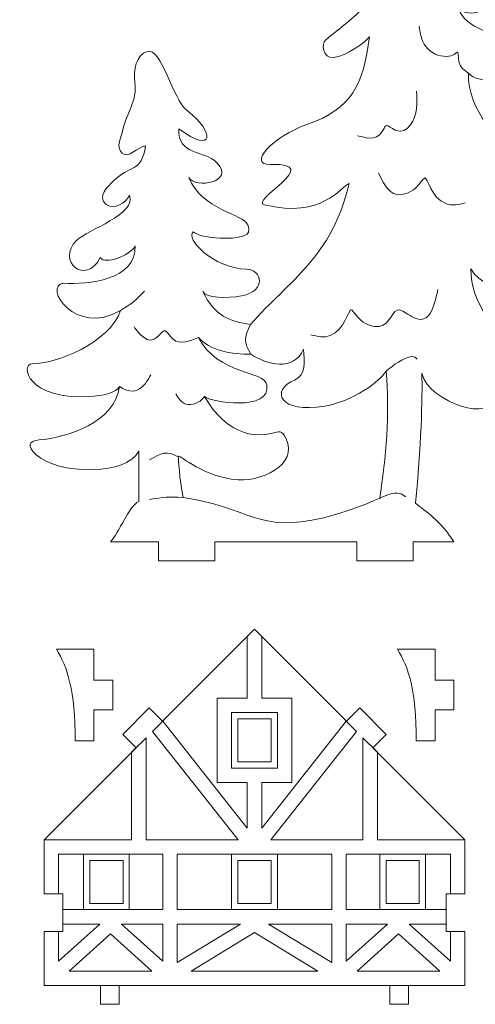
# Model space of a CAD drawing. Header units: millimetres. Extents: x -509 to 694, y -721 to 562.
# Tile 1 of 35: x -501 to -429, y -491 to -334. Entities that reach past the tile are written whole.
import ezdxf

# ---------------------------------------------------------------- set-up
doc = ezdxf.new("R2010")
doc.units = ezdxf.units.MM
doc.header["$MEASUREMENT"] = 0
doc.layers.add('Layer 1', color=7, linetype='Continuous')

msp = doc.modelspace()

# ---------------------------------------------------------------- linework, layer by layer
at = {"layer": 'Layer 1', "color": 250, "lineweight": 9}
for points, knots in [([(-479.2463, -417.0797), (-479.2463, -417.0797), (-479.2463, -420.0797), (-479.2463, -420.0797), (-479.2463, -420.0797), (-470.2463, -420.0797), (-470.2463, -420.0797), (-470.2463, -420.0797), (-470.2463, -417.0797), (-470.2463, -417.0797), (-470.2463, -417.0797), (-447.6196, -417.0797), (-447.6196, -417.0797), (-447.6196, -417.0797), (-447.6196, -420.0797), (-447.6196, -420.0797), (-447.6196, -420.0797), (-438.6196, -420.0797), (-438.6196, -420.0797), (-438.6196, -420.0797), (-438.6196, -417.0797), (-438.6196, -417.0797), (-438.6196, -417.0797), (-432.1458, -417.0797), (-432.1458, -417.0797), (-434.3103, -413.5796), (-436.6483, -412.2492), (-438.2302, -410.9044), (-437.3622, -402.1873), (-437.1224, -394.0439), (-437.2271, -390.1985), (-436.267, -394.947), (-424.9067, -398.2043), (-426.7174, -393.8199), (-427.1514, -392.7696), (-422.6433, -394.8652), (-422.1912, -393.8592), (-420.5724, -393.3413), (-419.7089, -392.5798), (-418.9785, -390.7659), (-418.565, -389.7392), (-418.3709, -388.037), (-418.6759, -387.2788), (-418.8748, -386.7848), (-420.0526, -386.7955), (-420.7386, -386.5127), (-425.557, -383.741), (-429.5098, -378.9591), (-429.4117, -373.5643), (-427.1947, -378.0085), (-415.0945, -378.573), (-415.548, -375.5906), (-415.6726, -374.7734), (-417.458, -374.0942), (-418.2207, -373.778), (-421.6877, -371.9012), (-426.3409, -368.2901), (-427.0795, -364.2324), (-424.697, -365.7368), (-419.0117, -366.473), (-417.1238, -363.4254), (-415.8437, -361.6339), (-419.996, -358.528), (-421.5068, -356.8051), (-424.6122, -353.2636), (-430.0704, -348.3292), (-429.7686, -342.334), (-428.6086, -344.3586), (-421.1633, -342.9482), (-419.9986, -341.9425), (-418.7337, -340.5624), (-422.7723, -337.8924), (-422.8585, -337.8224), (-425.054, -336.042), (-430.3741, -335.2798), (-431.3683, -332.0664), (-429.5672, -333.6351), (-425.9966, -332.3145), (-427.148, -330.3096), (-428.541, -327.8838), (-432.8199, -328.2209), (-436.3103, -322.9556), (-434.3231, -323.2588), (-432.3451, -322.8276), (-432.2904, -321.7264), (-432.2108, -320.1244), (-433.7178, -319.9907), (-434.6944, -319.2262), (-439.2899, -315.6298), (-439.9814, -308.3983), (-445.6946, -306.4806), (-447.5877, -305.9751), (-446.206, -308.9506), (-446.091, -310.028), (-445.0024, -320.2246), (-448.9285, -325.6977), (-448.9447, -325.8471), (-449.0978, -328.8223), (-445.7279, -328.1305), (-444.6805, -326.6646), (-444.6058, -331.5328), (-448.6611, -333.7256), (-452.5753, -337.0438), (-453.3714, -337.7187), (-452.9908, -339.9669), (-451.3294, -339.8511), (-449.3474, -339.7128), (-445.913, -337.0917), (-445.5978, -336.5409), (-446.526, -344.2465), (-448.5063, -348.0537), (-455.4312, -350.4612), (-461.1074, -352.4345), (-465.1589, -357.0106), (-461.3747, -356.8802), (-452.54, -356.5756), (-464.9163, -362.6948), (-462.3224, -363.3279), (-453.1302, -365.5719), (-450.1958, -360.4562), (-448.8378, -359.9258), (-451.6516, -371.7797), (-458.3025, -375.302), (-464.5709, -382.4119), (-467.7972, -381.9673), (-470.4028, -381.0066), (-472.1682, -377.1588), (-471.7232, -378.2131), (-468.336, -378.2956), (-465.9966, -377.848), (-461.8579, -377.0552), (-462.7683, -373.6159), (-465.2073, -373.5831), (-470.6283, -373.5106), (-475.0854, -368.5646), (-473.711, -367.6297), (-472.4952, -368.8254), (-466.4264, -369.0543), (-465.1358, -368.0016), (-464.6637, -367.6167), (-464.8094, -367.0499), (-465.0201, -366.5036), (-465.6732, -364.8102), (-472.4907, -364.1078), (-474.3967, -358.9696), (-473.4693, -360.7741), (-466.9232, -359.8125), (-469.9355, -356.6305), (-471.8674, -354.5898), (-476.203, -355.5096), (-476.012, -351.2086), (-470.2931, -355.4172), (-470.2663, -351.7316), (-474.6372, -348.3458), (-477.1104, -346.4298), (-478.7195, -338.2268), (-481.0591, -338.8638), (-482.7721, -339.3305), (-483.3445, -341.9095), (-483.0347, -343.824), (-482.5747, -346.6659), (-484.4253, -348.8165), (-484.9508, -351.3612), (-485.2058, -352.595), (-486.1482, -354.0384), (-485.0661, -355.0768), (-484.0609, -356.0412), (-482.6949, -354.1469), (-481.3457, -353.9141), (-481.8713, -358.1928), (-483.9135, -356.9766), (-486.4893, -359.5728), (-487.2176, -360.3067), (-489.2563, -362.0496), (-487.5928, -363.2736), (-486.2896, -364.2327), (-484.5043, -363.0326), (-483.887, -361.8039), (-482.6702, -364.8363), (-490.614, -367.2988), (-492.3145, -368.9835), (-495.7251, -372.3616), (-490.8319, -376.2947), (-488.5496, -371.7547), (-487.8508, -372.9402), (-483.8079, -371.4465), (-482.9756, -369.871), (-482.6856, -375.3235), (-490.608, -376.0761), (-494.4346, -375.8168), (-497.7491, -376.2535), (-492.5661, -384.4791), (-485.3059, -380.1589), (-487.0592, -385.4014), (-495.6899, -388.6871), (-499.431, -388.6887), (-501.4172, -388.7732), (-500.222, -394.4315), (-490.3824, -393.9203), (-488.052, -393.7993), (-486.0044, -393.3161), (-485.4917, -392.296), (-486.1849, -398.066), (-493.8875, -400.4353), (-498.3135, -400.8323), (-500.0726, -400.9902), (-500.2574, -401.7868), (-498.7699, -403.1945), (-495.4604, -406.3264), (-484.4251, -406.6429), (-482.3824, -402.5962), (-482.3824, -403.4569), (-482.3824, -406.5472), (-482.3824, -410.626), (-484.083, -411.4713), (-485.4989, -415.5725), (-486.9146, -417.0797), (-486.9146, -417.0797), (-479.2463, -417.0797), (-479.2463, -417.0797)], [0, 0, 0, 0, 0.01369863, 0.01369863, 0.01369863, 0.02739726, 0.02739726, 0.02739726, 0.04109589, 0.04109589, 0.04109589, 0.05479452, 0.05479452, 0.05479452, 0.06849315, 0.06849315, 0.06849315, 0.08219178, 0.08219178, 0.08219178, 0.09589041, 0.09589041, 0.09589041, 0.10958904, 0.10958904, 0.10958904, 0.12328767, 0.12328767, 0.12328767, 0.1369863, 0.1369863, 0.1369863, 0.15068493, 0.15068493, 0.15068493, 0.16438356, 0.16438356, 0.16438356, 0.17808219, 0.17808219, 0.17808219, 0.19178082, 0.19178082, 0.19178082, 0.20547945, 0.20547945, 0.20547945, 0.21917808, 0.21917808, 0.21917808, 0.23287671, 0.23287671, 0.23287671, 0.24657534, 0.24657534, 0.24657534, 0.26027397, 0.26027397, 0.26027397, 0.2739726, 0.2739726, 0.2739726, 0.28767123, 0.28767123, 0.28767123, 0.30136986, 0.30136986, 0.30136986, 0.31506849, 0.31506849, 0.31506849, 0.32876712, 0.32876712, 0.32876712, 0.34246575, 0.34246575, 0.34246575, 0.35616438, 0.35616438, 0.35616438, 0.36986301, 0.36986301, 0.36986301, 0.38356164, 0.38356164, 0.38356164, 0.39726027, 0.39726027, 0.39726027, 0.4109589, 0.4109589, 0.4109589, 0.42465753, 0.42465753, 0.42465753, 0.43835616, 0.43835616, 0.43835616, 0.45205479, 0.45205479, 0.45205479, 0.46575342, 0.46575342, 0.46575342, 0.47945205, 0.47945205, 0.47945205, 0.49315068, 0.49315068, 0.49315068, 0.50684932, 0.50684932, 0.50684932, 0.52054795, 0.52054795, 0.52054795, 0.53424658, 0.53424658, 0.53424658, 0.54794521, 0.54794521, 0.54794521, 0.56164384, 0.56164384, 0.56164384, 0.57534247, 0.57534247, 0.57534247, 0.5890411, 0.5890411, 0.5890411, 0.60273973, 0.60273973, 0.60273973, 0.61643836, 0.61643836, 0.61643836, 0.63013699, 0.63013699, 0.63013699, 0.64383562, 0.64383562, 0.64383562, 0.65753425, 0.65753425, 0.65753425, 0.67123288, 0.67123288, 0.67123288, 0.68493151, 0.68493151, 0.68493151, 0.69863014, 0.69863014, 0.69863014, 0.71232877, 0.71232877, 0.71232877, 0.7260274, 0.7260274, 0.7260274, 0.73972603, 0.73972603, 0.73972603, 0.75342466, 0.75342466, 0.75342466, 0.76712329, 0.76712329, 0.76712329, 0.78082192, 0.78082192, 0.78082192, 0.79452055, 0.79452055, 0.79452055, 0.80821918, 0.80821918, 0.80821918, 0.82191781, 0.82191781, 0.82191781, 0.83561644, 0.83561644, 0.83561644, 0.84931507, 0.84931507, 0.84931507, 0.8630137, 0.8630137, 0.8630137, 0.87671233, 0.87671233, 0.87671233, 0.89041096, 0.89041096, 0.89041096, 0.90410959, 0.90410959, 0.90410959, 0.91780822, 0.91780822, 0.91780822, 0.93150685, 0.93150685, 0.93150685, 0.94520548, 0.94520548, 0.94520548, 0.95890411, 0.95890411, 0.95890411, 0.97260274, 0.97260274, 0.97260274, 0.98630137, 0.98630137, 0.98630137, 1, 1, 1, 1]), ([(-443.9625, -410.1442), (-442.9396, -403.772), (-442.341, -396.5207), (-442.9433, -389.8523), (-443.9544, -391.5164), (-448.1239, -394.6331), (-452.7175, -395.43), (-459.895, -396.6756), (-461.5609, -392.9263), (-457.466, -391.2264), (-455.7322, -390.5069), (-455.9846, -388.2862), (-456.1077, -386.3685), (-457.6058, -389.9229), (-462.0164, -388.8763), (-464.517, -387.1238), (-467.4659, -387.2843), (-471.1928, -386.512), (-472.8634, -384.4857), (-469.8311, -390.4653), (-462.3299, -389.7555), (-461.9609, -392.034), (-461.2606, -396.3589), (-471.0211, -394.8078), (-471.9237, -393.9024), (-470.1755, -396.9904), (-466.5027, -401.0363), (-461.2998, -399.8008), (-459.9375, -399.4775), (-459.6024, -399.1644), (-458.8843, -400.6307), (-456.8727, -404.779), (-463.0186, -407.7601), (-467.3841, -407.1123), (-472.8376, -406.3033), (-476.2209, -402.8384), (-476.1124, -403.5078), (-476.0587, -403.84), (-475.9298, -406.925), (-475.3438, -410.0096), (-464.7635, -411.4779), (-463.5217, -415.809), (-452.8913, -413.2284), (-450.3617, -412.6144), (-448.0224, -411.7955), (-446.4287, -411.1522), (-445.3685, -410.7243), (-444.6381, -410.3739), (-443.9625, -410.1442)], [0, 0, 0, 0, 0.0625, 0.0625, 0.0625, 0.125, 0.125, 0.125, 0.1875, 0.1875, 0.1875, 0.25, 0.25, 0.25, 0.3125, 0.3125, 0.3125, 0.375, 0.375, 0.375, 0.4375, 0.4375, 0.4375, 0.5, 0.5, 0.5, 0.5625, 0.5625, 0.5625, 0.625, 0.625, 0.625, 0.6875, 0.6875, 0.6875, 0.75, 0.75, 0.75, 0.8125, 0.8125, 0.8125, 0.875, 0.875, 0.875, 0.9375, 0.9375, 0.9375, 1, 1, 1, 1]), ([(-463.938, -430.9977), (-463.938, -430.9977), (-449.2705, -445.6655), (-449.2705, -445.6655), (-449.2705, -445.6655), (-447.1492, -443.5442), (-447.1492, -443.5442), (-447.1492, -443.5442), (-442.9065, -447.7869), (-442.9065, -447.7869), (-442.9065, -447.7869), (-445.0279, -449.9083), (-445.0279, -449.9083), (-445.0279, -449.9083), (-430.3604, -464.5762), (-430.3604, -464.5762), (-430.3604, -464.5762), (-430.3604, -473.1987), (-430.3604, -473.1987), (-430.3604, -473.1987), (-433.3604, -473.1987), (-433.3604, -473.1987), (-433.3604, -473.1987), (-433.3604, -479.1987), (-433.3604, -479.1987), (-433.3604, -479.1987), (-430.3604, -479.1987), (-430.3604, -479.1987), (-430.3604, -479.1987), (-430.3604, -487.8213), (-430.3604, -487.8213), (-430.3604, -487.8213), (-439.3605, -487.8213), (-439.3605, -487.8213), (-439.3605, -487.8213), (-439.3605, -490.8213), (-439.3605, -490.8213), (-439.3605, -490.8213), (-442.3605, -490.8213), (-442.3605, -490.8213), (-442.3605, -490.8213), (-442.3605, -487.8212), (-442.3605, -487.8212), (-442.3605, -487.8212), (-485.5165, -487.8215), (-485.5165, -487.8215), (-485.5165, -487.8215), (-485.5165, -490.8215), (-485.5165, -490.8215), (-485.5165, -490.8215), (-488.5165, -490.8215), (-488.5165, -490.8215), (-488.5165, -490.8215), (-488.5165, -487.8214), (-488.5165, -487.8214), (-488.5165, -487.8214), (-497.5165, -487.8213), (-497.5165, -487.8213), (-497.5165, -487.8213), (-497.5165, -479.1987), (-497.5165, -479.1987), (-497.5165, -479.1987), (-494.5165, -479.1987), (-494.5165, -479.1987), (-494.5165, -479.1987), (-494.5165, -473.1987), (-494.5165, -473.1987), (-494.5165, -473.1987), (-497.5165, -473.1987), (-497.5165, -473.1987), (-497.5165, -473.1987), (-497.5165, -464.5762), (-497.5165, -464.5762), (-497.5165, -464.5762), (-482.8487, -449.9082), (-482.8487, -449.9082), (-482.8487, -449.9082), (-484.97, -447.7869), (-484.97, -447.7869), (-484.97, -447.7869), (-480.7273, -443.5442), (-480.7273, -443.5442), (-480.7273, -443.5442), (-478.6059, -445.6656), (-478.6059, -445.6656), (-478.6059, -445.6656), (-463.938, -430.9977), (-463.938, -430.9977)], [0, 0, 0, 0, 0.03448276, 0.03448276, 0.03448276, 0.06896552, 0.06896552, 0.06896552, 0.10344828, 0.10344828, 0.10344828, 0.13793103, 0.13793103, 0.13793103, 0.17241379, 0.17241379, 0.17241379, 0.20689655, 0.20689655, 0.20689655, 0.24137931, 0.24137931, 0.24137931, 0.27586207, 0.27586207, 0.27586207, 0.31034483, 0.31034483, 0.31034483, 0.34482759, 0.34482759, 0.34482759, 0.37931034, 0.37931034, 0.37931034, 0.4137931, 0.4137931, 0.4137931, 0.44827586, 0.44827586, 0.44827586, 0.48275862, 0.48275862, 0.48275862, 0.51724138, 0.51724138, 0.51724138, 0.55172414, 0.55172414, 0.55172414, 0.5862069, 0.5862069, 0.5862069, 0.62068966, 0.62068966, 0.62068966, 0.65517241, 0.65517241, 0.65517241, 0.68965517, 0.68965517, 0.68965517, 0.72413793, 0.72413793, 0.72413793, 0.75862069, 0.75862069, 0.75862069, 0.79310345, 0.79310345, 0.79310345, 0.82758621, 0.82758621, 0.82758621, 0.86206897, 0.86206897, 0.86206897, 0.89655172, 0.89655172, 0.89655172, 0.93103448, 0.93103448, 0.93103448, 0.96551724, 0.96551724, 0.96551724, 1, 1, 1, 1]), ([(-486.5562, -439.1548), (-486.5562, -439.1548), (-486.5562, -443.8682), (-486.5562, -443.8682), (-486.5562, -443.8682), (-489.5562, -443.8682), (-489.5562, -443.8682), (-489.5562, -443.8682), (-489.5562, -448.8227), (-489.5562, -448.8227), (-490.5562, -448.8227), (-491.5562, -448.8227), (-492.5562, -448.8227), (-492.5562, -440.6488), (-493.7833, -437.112), (-495.5562, -434.2002), (-493.5562, -434.2002), (-491.5562, -434.2002), (-489.5562, -434.2002), (-489.5562, -434.2002), (-489.5562, -439.1548), (-489.5562, -439.1548), (-489.5562, -439.1548), (-486.5562, -439.1548), (-486.5562, -439.1548)], [0, 0, 0, 0, 0.125, 0.125, 0.125, 0.25, 0.25, 0.25, 0.375, 0.375, 0.375, 0.5, 0.5, 0.5, 0.625, 0.625, 0.625, 0.75, 0.75, 0.75, 0.875, 0.875, 0.875, 1, 1, 1, 1]), ([(-432.1256, -439.1548), (-432.1256, -439.1548), (-432.1256, -443.8682), (-432.1256, -443.8682), (-432.1256, -443.8682), (-435.1256, -443.8682), (-435.1256, -443.8682), (-435.1256, -443.8682), (-435.1256, -448.8227), (-435.1256, -448.8227), (-436.1256, -448.8227), (-437.1256, -448.8227), (-438.1256, -448.8227), (-438.1256, -440.6488), (-439.3527, -437.112), (-441.1256, -434.2002), (-439.1256, -434.2002), (-437.1256, -434.2002), (-435.1256, -434.2002), (-435.1256, -434.2002), (-435.1256, -439.1548), (-435.1256, -439.1548), (-435.1256, -439.1548), (-432.1256, -439.1548), (-432.1256, -439.1548)], [0, 0, 0, 0, 0.125, 0.125, 0.125, 0.25, 0.25, 0.25, 0.375, 0.375, 0.375, 0.5, 0.5, 0.5, 0.625, 0.625, 0.625, 0.75, 0.75, 0.75, 0.875, 0.875, 0.875, 1, 1, 1, 1]), ([(-461.2835, -445.3099), (-461.2835, -445.3099), (-466.5935, -445.3099), (-466.5935, -445.3099), (-466.5935, -445.3099), (-466.5935, -452.1556), (-466.5935, -452.1556), (-466.5935, -452.1556), (-461.2835, -452.1556), (-461.2835, -452.1556), (-461.2835, -452.1556), (-461.2835, -445.3099), (-461.2835, -445.3099)], [0, 0, 0, 0, 0.25, 0.25, 0.25, 0.5, 0.5, 0.5, 0.75, 0.75, 0.75, 1, 1, 1, 1]), ([(-484.9259, -467.8797), (-484.9259, -467.8797), (-490.2359, -467.8797), (-490.2359, -467.8797), (-490.2359, -467.8797), (-490.2359, -474.7254), (-490.2359, -474.7254), (-490.2359, -474.7254), (-484.9259, -474.7254), (-484.9259, -474.7254), (-484.9259, -474.7254), (-484.9259, -467.8797), (-484.9259, -467.8797)], [0, 0, 0, 0, 0.25, 0.25, 0.25, 0.5, 0.5, 0.5, 0.75, 0.75, 0.75, 1, 1, 1, 1]), ([(-461.2835, -467.8797), (-461.2835, -467.8797), (-466.5935, -467.8797), (-466.5935, -467.8797), (-466.5935, -467.8797), (-466.5935, -474.7254), (-466.5935, -474.7254), (-466.5935, -474.7254), (-461.2835, -474.7254), (-461.2835, -474.7254), (-461.2835, -474.7254), (-461.2835, -467.8797), (-461.2835, -467.8797)], [0, 0, 0, 0, 0.25, 0.25, 0.25, 0.5, 0.5, 0.5, 0.75, 0.75, 0.75, 1, 1, 1, 1]), ([(-437.6413, -467.8797), (-437.6413, -467.8797), (-442.9513, -467.8797), (-442.9513, -467.8797), (-442.9513, -467.8797), (-442.9513, -474.7254), (-442.9513, -474.7254), (-442.9513, -474.7254), (-437.6413, -474.7254), (-437.6413, -474.7254), (-437.6413, -474.7254), (-437.6413, -467.8797), (-437.6413, -467.8797)], [0, 0, 0, 0, 0.25, 0.25, 0.25, 0.5, 0.5, 0.5, 0.75, 0.75, 0.75, 1, 1, 1, 1])]:
    msp.add_open_spline(points, degree=3, knots=knots, dxfattribs=at)
at = {"layer": 'Layer 1', "color": 242, "lineweight": 9}
for points, knots in [([(-429.7686, -342.334), (-430.8701, -341.5794), (-431.3088, -341.2402), (-431.3802, -339.931), (-431.5037, -337.6664), (-431.3317, -340.1534), (-434.2149, -339.5767), (-435.415, -339.3367), (-436.5944, -338.4607), (-437.0918, -337.2904), (-437.3786, -336.6155), (-437.5136, -335.738), (-437.6486, -334.8606)], [0, 0, 0, 0, 0.25, 0.25, 0.25, 0.5, 0.5, 0.5, 0.75, 0.75, 0.75, 1, 1, 1, 1]), ([(-447.4897, -352.3214), (-445.2988, -352.8514), (-444.264, -353.062), (-443.2712, -351.1825), (-443.035, -350.7353), (-442.9843, -350.5665), (-442.6215, -350.7606), (-441.8268, -351.1857), (-440.453, -352.5142), (-439.0527, -350.6003), (-437.9161, -349.0468), (-437.938, -347.0195), (-438.074, -345.1837)], [0, 0, 0, 0, 0.25, 0.25, 0.25, 0.5, 0.5, 0.5, 0.75, 0.75, 0.75, 1, 1, 1, 1]), ([(-430.3085, -363.0222), (-431.3674, -363.2774), (-432.4262, -363.5325), (-433.4005, -363.1465), (-435.7905, -362.1996), (-436.2924, -358.9647), (-436.7592, -359.0536), (-437.0691, -359.1126), (-437.5413, -360.0864), (-438.3622, -360.7664), (-439.1831, -361.4463), (-440.3528, -361.8324), (-441.2233, -361.6849), (-442.6954, -361.4354), (-443.5802, -359.4403), (-444.125, -358.2764)], [0, 0, 0, 0, 0.2, 0.2, 0.2, 0.4, 0.4, 0.4, 0.6, 0.6, 0.6, 0.8, 0.8, 0.8, 1, 1, 1, 1]), ([(-454.9532, -384.0566), (-453.8943, -384.3118), (-452.8355, -384.5669), (-451.8612, -384.1809), (-449.4712, -383.234), (-448.9693, -379.9991), (-448.5025, -380.088), (-448.1926, -380.147), (-447.7204, -381.1208), (-446.8995, -381.8008), (-446.0786, -382.4807), (-444.9089, -382.8668), (-444.0384, -382.7193), (-442.1094, -382.3923), (-441.9961, -379.8238), (-440.7618, -380.0865), (-439.5718, -380.3398), (-437.4046, -382.9701), (-435.9124, -380.6376), (-435.3574, -379.77), (-435.013, -378.3157), (-434.6685, -376.8613)], [0, 0, 0, 0, 0.14285714, 0.14285714, 0.14285714, 0.28571429, 0.28571429, 0.28571429, 0.42857143, 0.42857143, 0.42857143, 0.57142857, 0.57142857, 0.57142857, 0.71428571, 0.71428571, 0.71428571, 0.85714286, 0.85714286, 0.85714286, 1, 1, 1, 1]), ([(-472.8634, -384.4857), (-474.2703, -385.0313), (-475.8118, -385.7338), (-476.916, -384.7622), (-478.0201, -383.7907), (-477.9236, -382.815), (-478.9466, -383.9005), (-479.9145, -384.9276), (-480.606, -385.3875), (-481.9882, -384.1729), (-482.4695, -383.7499), (-482.8148, -383.2733), (-483.16, -382.7968)], [0, 0, 0, 0, 0.25, 0.25, 0.25, 0.5, 0.5, 0.5, 0.75, 0.75, 0.75, 1, 1, 1, 1]), ([(-442.9433, -389.8523), (-441.8688, -388.9982), (-440.1453, -387.6156), (-438.8796, -387.5393), (-438.419, -387.5115), (-438.1971, -387.7224), (-437.9751, -387.9332)], [0, 0, 0, 0, 0.5, 0.5, 0.5, 1, 1, 1, 1]), ([(-485.4917, -392.296), (-484.034, -393.3547), (-482.5224, -393.3406), (-481.3394, -391.8054), (-480.9946, -391.358), (-480.7453, -390.8885), (-480.4959, -390.4191)], [0, 0, 0, 0, 0.5, 0.5, 0.5, 1, 1, 1, 1]), ([(-471.9237, -393.9024), (-472.1988, -394.24), (-472.474, -394.5776), (-472.9705, -394.824), (-473.9974, -395.3337), (-475.096, -395.3686), (-475.8241, -394.4787), (-476.086, -394.1586), (-476.28, -393.8094), (-476.474, -393.4602)], [0, 0, 0, 0, 0.33333333, 0.33333333, 0.33333333, 0.66666667, 0.66666667, 0.66666667, 1, 1, 1, 1]), ([(-443.9625, -410.1442), (-442.9725, -409.6633), (-441.8365, -409.1006), (-440.8034, -409.3496), (-440.403, -409.4461), (-440.1039, -409.6583), (-439.8048, -409.8706)], [0, 0, 0, 0, 0.5, 0.5, 0.5, 1, 1, 1, 1])]:
    msp.add_open_spline(points, degree=3, knots=knots, dxfattribs=at)
for points in [[(-485.3059, -380.1589), (-483.4349, -379.0174), (-483.0242, -378.6784), (-481.5081, -377.0846)], [(-464.5709, -382.4119), (-465.5591, -384.4609), (-465.7612, -385.2845), (-464.517, -387.1238)], [(-476.1124, -403.5078), (-478.0283, -402.5184), (-478.6757, -402.8187), (-480.7159, -404.0219)], [(-475.3438, -410.0096), (-477.7396, -409.8922), (-478.3321, -409.9298), (-480.7052, -410.3187)], [(-491.2359, -466.8797), (-491.2359, -466.8797), (-491.2359, -475.7254), (-491.2359, -475.7254)], [(-483.9259, -475.7254), (-483.9259, -475.7254), (-483.9259, -466.8797), (-483.9259, -466.8797)], [(-467.5935, -475.7254), (-467.5935, -475.7254), (-467.5935, -466.8797), (-467.5935, -466.8797)], [(-460.2835, -466.8797), (-460.2835, -466.8797), (-460.2835, -475.7254), (-460.2835, -475.7254)], [(-443.9513, -475.7254), (-443.9513, -475.7254), (-443.9513, -466.8797), (-443.9513, -466.8797)], [(-436.6413, -466.8797), (-436.6413, -466.8797), (-436.6413, -475.7254), (-436.6413, -475.7254)]]:
    msp.add_open_spline(points, degree=3, dxfattribs=at)
at = {"layer": 'Layer 1', "color": 124, "lineweight": 9}
for points, knots in [([(-463.9385, -430.9982), (-463.9385, -430.9982), (-462.7873, -432.1484), (-462.7873, -432.1484), (-462.7873, -432.1484), (-462.7873, -442.0064), (-462.7873, -442.0064), (-462.7873, -442.0064), (-457.98, -442.0064), (-457.98, -442.0064), (-457.98, -442.0064), (-457.98, -455.4591), (-457.98, -455.4591), (-457.98, -455.4591), (-462.7873, -455.4591), (-462.7873, -455.4591), (-462.7873, -455.4591), (-462.7873, -462.721), (-462.7873, -462.721), (-462.7873, -462.721), (-449.2832, -445.6528), (-449.2832, -445.6528), (-449.2832, -445.6528), (-447.6434, -447.2927), (-447.6434, -447.2927), (-447.6434, -447.2927), (-461.3178, -464.5762), (-461.3178, -464.5762), (-461.3178, -464.5762), (-446.6259, -464.5762), (-446.6259, -464.5762), (-446.6259, -464.5762), (-446.6259, -448.3102), (-446.6259, -448.3102), (-446.6259, -448.3102), (-444.3224, -450.6138), (-444.3224, -450.6138), (-444.3224, -450.6138), (-444.3224, -464.5762), (-444.3224, -464.5762), (-444.3224, -464.5762), (-430.3615, -464.5762), (-430.3615, -464.5762), (-430.3615, -464.5762), (-430.3616, -473.1976), (-430.3616, -473.1976), (-430.3616, -473.1976), (-432.6639, -473.1976), (-432.6639, -473.1976), (-432.6639, -473.1976), (-432.6639, -466.8797), (-432.6639, -466.8797), (-432.6639, -466.8797), (-449.288, -466.8797), (-449.288, -466.8797), (-449.288, -466.8797), (-449.288, -475.7254), (-449.288, -475.7254), (-443.9792, -475.7254), (-438.6703, -475.7254), (-433.3615, -475.7254), (-433.3615, -475.7254), (-433.3615, -478.0289), (-433.3615, -478.0289), (-433.3615, -478.0289), (-439.2552, -478.0289), (-439.2552, -478.0289), (-439.2552, -478.0289), (-432.6639, -483.9676), (-432.6639, -483.9676), (-432.6639, -483.9676), (-432.6639, -479.1976), (-432.6639, -479.1976), (-432.6639, -479.1976), (-430.3604, -479.1976), (-430.3604, -479.1976), (-430.3604, -479.1976), (-430.3604, -487.8213), (-430.3604, -487.8213), (-430.3604, -487.8213), (-497.5165, -487.8213), (-497.5165, -487.8213), (-497.5165, -487.8213), (-497.5165, -479.1987), (-497.5165, -479.1987), (-497.5165, -479.1987), (-495.213, -479.1987), (-495.213, -479.1987), (-495.213, -479.1987), (-495.213, -483.9674), (-495.213, -483.9674), (-495.213, -483.9674), (-488.6218, -478.0289), (-488.6218, -478.0289), (-488.6218, -478.0289), (-494.5166, -478.0289), (-494.5166, -478.0289), (-494.5166, -478.0289), (-494.5166, -475.7254), (-494.5166, -475.7254), (-494.5166, -475.7254), (-478.5892, -475.7254), (-478.5892, -475.7254), (-478.5892, -475.7254), (-478.5892, -466.8797), (-478.5892, -466.8797), (-478.5892, -466.8797), (-495.213, -466.8797), (-495.213, -466.8797), (-495.213, -466.8797), (-495.213, -473.1987), (-495.213, -473.1987), (-495.213, -473.1987), (-497.5165, -473.1987), (-497.5165, -473.1987), (-497.5165, -473.1987), (-497.5166, -464.5762), (-497.5166, -464.5762), (-497.5166, -464.5762), (-483.5548, -464.5762), (-483.5548, -464.5762), (-483.5548, -464.5762), (-483.5548, -450.614), (-483.5548, -450.614), (-483.5548, -450.614), (-481.2513, -448.3104), (-481.2513, -448.3104), (-481.2513, -448.3104), (-481.2513, -464.5762), (-481.2513, -464.5762), (-481.2513, -464.5762), (-466.5594, -464.5762), (-466.5594, -464.5762), (-466.5594, -464.5762), (-480.2338, -447.2929), (-480.2338, -447.2929), (-480.2338, -447.2929), (-478.5939, -445.6529), (-478.5939, -445.6529), (-478.5939, -445.6529), (-465.0908, -462.7198), (-465.0908, -462.7198), (-465.0908, -462.7198), (-465.0908, -455.4591), (-465.0908, -455.4591), (-465.0908, -455.4591), (-469.897, -455.4591), (-469.897, -455.4591), (-469.897, -455.4591), (-469.897, -442.0064), (-469.897, -442.0064), (-469.897, -442.0064), (-465.0908, -442.0064), (-465.0908, -442.0064), (-465.0908, -442.0064), (-465.0908, -432.1495), (-465.0908, -432.1495), (-465.0908, -432.1495), (-463.9385, -430.9982), (-463.9385, -430.9982)], [0, 0, 0, 0, 0.01886792, 0.01886792, 0.01886792, 0.03773585, 0.03773585, 0.03773585, 0.05660377, 0.05660377, 0.05660377, 0.0754717, 0.0754717, 0.0754717, 0.09433962, 0.09433962, 0.09433962, 0.11320755, 0.11320755, 0.11320755, 0.13207547, 0.13207547, 0.13207547, 0.1509434, 0.1509434, 0.1509434, 0.16981132, 0.16981132, 0.16981132, 0.18867925, 0.18867925, 0.18867925, 0.20754717, 0.20754717, 0.20754717, 0.22641509, 0.22641509, 0.22641509, 0.24528302, 0.24528302, 0.24528302, 0.26415094, 0.26415094, 0.26415094, 0.28301887, 0.28301887, 0.28301887, 0.30188679, 0.30188679, 0.30188679, 0.32075472, 0.32075472, 0.32075472, 0.33962264, 0.33962264, 0.33962264, 0.35849057, 0.35849057, 0.35849057, 0.37735849, 0.37735849, 0.37735849, 0.39622642, 0.39622642, 0.39622642, 0.41509434, 0.41509434, 0.41509434, 0.43396226, 0.43396226, 0.43396226, 0.45283019, 0.45283019, 0.45283019, 0.47169811, 0.47169811, 0.47169811, 0.49056604, 0.49056604, 0.49056604, 0.50943396, 0.50943396, 0.50943396, 0.52830189, 0.52830189, 0.52830189, 0.54716981, 0.54716981, 0.54716981, 0.56603774, 0.56603774, 0.56603774, 0.58490566, 0.58490566, 0.58490566, 0.60377358, 0.60377358, 0.60377358, 0.62264151, 0.62264151, 0.62264151, 0.64150943, 0.64150943, 0.64150943, 0.66037736, 0.66037736, 0.66037736, 0.67924528, 0.67924528, 0.67924528, 0.69811321, 0.69811321, 0.69811321, 0.71698113, 0.71698113, 0.71698113, 0.73584906, 0.73584906, 0.73584906, 0.75471698, 0.75471698, 0.75471698, 0.77358491, 0.77358491, 0.77358491, 0.79245283, 0.79245283, 0.79245283, 0.81132075, 0.81132075, 0.81132075, 0.83018868, 0.83018868, 0.83018868, 0.8490566, 0.8490566, 0.8490566, 0.86792453, 0.86792453, 0.86792453, 0.88679245, 0.88679245, 0.88679245, 0.90566038, 0.90566038, 0.90566038, 0.9245283, 0.9245283, 0.9245283, 0.94339623, 0.94339623, 0.94339623, 0.96226415, 0.96226415, 0.96226415, 0.98113208, 0.98113208, 0.98113208, 1, 1, 1, 1]), ([(-467.5935, -444.3099), (-467.5935, -444.3099), (-460.2835, -444.3099), (-460.2835, -444.3099), (-460.2835, -444.3099), (-460.2835, -453.1556), (-460.2835, -453.1556), (-460.2835, -453.1556), (-467.5935, -453.1556), (-467.5935, -453.1556), (-467.5935, -453.1556), (-467.5935, -444.3099), (-467.5935, -444.3099)], [0, 0, 0, 0, 0.25, 0.25, 0.25, 0.5, 0.5, 0.5, 0.75, 0.75, 0.75, 1, 1, 1, 1]), ([(-460.2835, -466.8797), (-460.2835, -466.8797), (-451.5915, -466.8797), (-451.5915, -466.8797), (-451.5915, -466.8797), (-451.5915, -475.7254), (-451.5915, -475.7254), (-459.8229, -475.7254), (-468.0543, -475.7254), (-476.2857, -475.7254), (-476.2857, -475.7254), (-476.2857, -466.8797), (-476.2857, -466.8797), (-476.2857, -466.8797), (-460.2835, -466.8797), (-460.2835, -466.8797)], [0, 0, 0, 0, 0.2, 0.2, 0.2, 0.4, 0.4, 0.4, 0.6, 0.6, 0.6, 0.8, 0.8, 0.8, 1, 1, 1, 1]), ([(-478.5892, -483.9676), (-478.5892, -483.9676), (-485.1805, -478.0289), (-485.1805, -478.0289), (-485.1805, -478.0289), (-478.5892, -478.0289), (-478.5892, -478.0289), (-478.5892, -478.0289), (-478.5892, -483.9676), (-478.5892, -483.9676)], [0, 0, 0, 0, 0.33333333, 0.33333333, 0.33333333, 0.66666667, 0.66666667, 0.66666667, 1, 1, 1, 1]), ([(-476.2857, -484.1708), (-476.2857, -484.1708), (-466.1594, -478.0289), (-466.1594, -478.0289), (-466.1594, -478.0289), (-476.2857, -478.0289), (-476.2857, -478.0289), (-476.2857, -478.0289), (-476.2857, -484.1708), (-476.2857, -484.1708)], [0, 0, 0, 0, 0.33333333, 0.33333333, 0.33333333, 0.66666667, 0.66666667, 0.66666667, 1, 1, 1, 1]), ([(-451.5915, -484.1708), (-451.5915, -484.1708), (-451.5915, -478.0289), (-451.5915, -478.0289), (-451.5915, -478.0289), (-461.7179, -478.0289), (-461.7179, -478.0289), (-461.7179, -478.0289), (-451.5915, -484.1708), (-451.5915, -484.1708)], [0, 0, 0, 0, 0.33333333, 0.33333333, 0.33333333, 0.66666667, 0.66666667, 0.66666667, 1, 1, 1, 1]), ([(-449.288, -483.9679), (-449.288, -483.9679), (-442.6964, -478.0289), (-442.6964, -478.0289), (-442.6964, -478.0289), (-449.288, -478.0289), (-449.288, -478.0289), (-449.288, -478.0289), (-449.288, -483.9679), (-449.288, -483.9679)], [0, 0, 0, 0, 0.33333333, 0.33333333, 0.33333333, 0.66666667, 0.66666667, 0.66666667, 1, 1, 1, 1]), ([(-486.901, -479.5793), (-486.901, -479.5793), (-493.4923, -485.5178), (-493.4923, -485.5178), (-493.4923, -485.5178), (-480.3098, -485.5178), (-480.3098, -485.5178), (-480.3098, -485.5178), (-486.901, -479.5793), (-486.901, -479.5793)], [0, 0, 0, 0, 0.33333333, 0.33333333, 0.33333333, 0.66666667, 0.66666667, 0.66666667, 1, 1, 1, 1]), ([(-463.9386, -479.376), (-463.9386, -479.376), (-474.0646, -485.5178), (-474.0646, -485.5178), (-474.0646, -485.5178), (-453.8125, -485.5178), (-453.8125, -485.5178), (-453.8125, -485.5178), (-463.9386, -479.376), (-463.9386, -479.376)], [0, 0, 0, 0, 0.33333333, 0.33333333, 0.33333333, 0.66666667, 0.66666667, 0.66666667, 1, 1, 1, 1]), ([(-440.9758, -479.5792), (-440.9758, -479.5792), (-447.5671, -485.5178), (-447.5671, -485.5178), (-447.5671, -485.5178), (-434.3845, -485.5178), (-434.3845, -485.5178), (-434.3845, -485.5178), (-440.9758, -479.5792), (-440.9758, -479.5792)], [0, 0, 0, 0, 0.33333333, 0.33333333, 0.33333333, 0.66666667, 0.66666667, 0.66666667, 1, 1, 1, 1])]:
    msp.add_open_spline(points, degree=3, knots=knots, dxfattribs=at)

doc.saveas('drawing.dxf')
